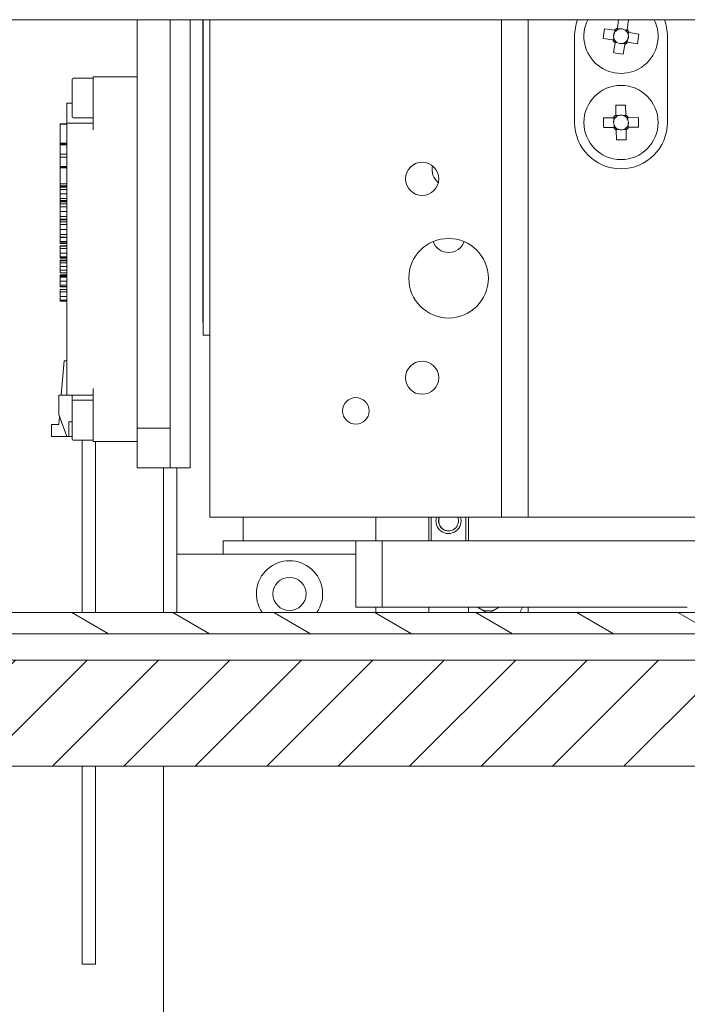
# Model space of a CAD drawing. Header units: millimetres. Extents: x 41 to 1655, y -379 to 1151.
# Tile 33 of 56: x 780 to 830, y 204 to 278. Entities that reach past the tile are written whole.
import ezdxf

# ---------------------------------------------------------------- set-up
doc = ezdxf.new("R2010")
doc.units = ezdxf.units.MM
doc.header["$LTSCALE"] = 4
doc.layers.add('가시적 모서리(ISO)', color=7, linetype='Continuous', lineweight=18)
doc.layers.add('해치', color=7, linetype='Continuous', lineweight=9, true_color=0xff8040)

msp = doc.modelspace()

# ---------------------------------------------------------------- hatches: boundary and pattern name
at = {"layer": '해치'}
h = msp.add_hatch(dxfattribs=at)
h.set_pattern_fill('ANSI31', color=256, scale=30.48, angle=105.00025, style=0)
h.set_pattern_definition([(150.00025, (0, 0), (-1.904986, -3.299565), [])])
h.paths.add_polyline_path([(920.359, 233.711), (730.359, 233.711), (730.359, 232.111), (920.359, 232.111)])
h = msp.add_hatch(dxfattribs=at)
h.set_pattern_fill('ANSI31', color=256, scale=30.48, style=0)
h.set_pattern_definition([(45, (0, 0), (-2.694077, 2.694077), [])])
h.paths.add_polyline_path([(706.109, 225.411), (707.659, 225.411), (707.659, 230.111), (704.359, 230.111), (700.359, 230.111), (700.359, 222.111), (706.109, 222.111)])
h.paths.add_polyline_path([(718.109, 225.411), (719.659, 225.411), (719.659, 230.111), (711.059, 230.111), (711.059, 225.411), (712.609, 225.411), (712.609, 222.111), (718.109, 222.111)])
h.paths.add_polyline_path([(723.059, 225.411), (724.609, 225.411), (724.609, 222.111), (926.109, 222.111), (926.109, 225.411), (927.659, 225.411), (927.659, 230.111), (923.359, 230.111), (727.359, 230.111), (723.059, 230.111)])
h.paths.add_polyline_path([(938.109, 225.411), (939.659, 225.411), (939.659, 230.111), (931.059, 230.111), (931.059, 225.411), (932.609, 225.411), (932.609, 222.111), (938.109, 222.111)])
h.paths.add_polyline_path([(943.059, 225.411), (944.609, 225.411), (944.609, 222.111), (950.359, 222.111), (950.359, 230.111), (946.359, 230.111), (943.059, 230.111)])

# ---------------------------------------------------------------- linework, layer by layer
at = {"layer": '가시적 모서리(ISO)'}
for p, q in [((897.359, 278.412), (753.359, 278.412)), ((788.859, 247.611), (788.859, 278.412)), ((791.359, 247.611), (791.359, 278.412)), ((792.859, 278.412), (792.859, 244.611)), ((793.829, 278.41), (793.829, 278.412)), ((793.829, 278.41), (793.859, 278.41)), ((793.829, 278.37), (793.829, 278.41)), ((793.829, 278.37), (793.859, 278.37)), ((793.829, 278.33), (793.829, 278.37)), ((793.829, 278.33), (793.859, 278.33)), ((793.829, 278.29), (793.829, 278.33)), ((793.829, 278.29), (793.859, 278.29)), ((793.829, 278.25), (793.829, 278.29)), ((793.829, 278.25), (793.859, 278.25)), ((793.829, 278.21), (793.829, 278.25)), ((793.829, 278.21), (793.859, 278.21)), ((793.829, 278.17), (793.829, 278.21)), ((793.829, 278.17), (793.859, 278.17)), ((793.829, 278.13), (793.829, 278.17)), ((793.829, 278.13), (793.859, 278.13)), ((793.829, 278.09), (793.829, 278.13)), ((793.829, 278.09), (793.859, 278.09)), ((793.829, 278.05), (793.829, 278.09)), ((793.829, 278.05), (793.859, 278.05)), ((793.829, 278.01), (793.829, 278.05)), ((793.829, 278.01), (793.859, 278.01)), ((793.829, 277.97), (793.829, 278.01)), ((793.829, 277.97), (793.859, 277.97)), ((793.829, 277.93), (793.829, 277.97)), ((793.829, 277.93), (793.859, 277.93)), ((793.829, 277.89), (793.829, 277.93)), ((793.829, 277.89), (793.859, 277.89)), ((793.829, 277.85), (793.829, 277.89)), ((793.829, 277.85), (793.859, 277.85)), ((793.829, 277.81), (793.829, 277.85)), ((793.829, 277.81), (793.859, 277.81)), ((793.829, 277.77), (793.829, 277.81)), ((793.829, 277.77), (793.859, 277.77)), ((793.829, 277.73), (793.829, 277.77)), ((793.829, 277.73), (793.859, 277.73)), ((793.829, 277.69), (793.829, 277.73)), ((793.829, 277.69), (793.859, 277.69)), ((793.829, 277.65), (793.829, 277.69)), ((793.859, 254.611), (793.859, 278.412)), ((794.359, 240.912), (794.359, 278.412)), ((816.359, 240.912), (816.359, 278.412)), ((818.359, 278.412), (818.359, 240.912)), ((824.126, 277.731), (824.859, 277.616)), ((825.268, 277.711), (825.076, 277.741)), ((825.082, 277.778), (825.182, 278.412)), ((825.928, 278.395), (825.813, 277.662)), ((793.829, 277.65), (793.859, 277.65)), ((793.829, 277.61), (793.829, 277.65)), ((793.829, 277.61), (793.859, 277.61)), ((793.829, 277.57), (793.829, 277.61)), ((793.829, 277.57), (793.859, 277.57)), ((793.829, 277.53), (793.829, 277.57)), ((793.829, 277.53), (793.859, 277.53)), ((793.829, 277.49), (793.829, 277.53)), ((793.829, 277.49), (793.859, 277.49)), ((793.829, 277.45), (793.829, 277.49)), ((793.829, 277.45), (793.859, 277.45)), ((793.829, 277.41), (793.829, 277.45)), ((793.829, 277.41), (793.859, 277.41)), ((793.829, 277.37), (793.829, 277.41)), ((793.829, 277.37), (793.859, 277.37)), ((793.829, 277.33), (793.829, 277.37)), ((793.829, 277.33), (793.859, 277.33)), ((793.829, 277.29), (793.829, 277.33)), ((793.829, 277.29), (793.859, 277.29)), ((793.829, 277.25), (793.829, 277.29)), ((793.829, 277.25), (793.859, 277.25)), ((793.829, 277.21), (793.829, 277.25)), ((793.829, 277.21), (793.859, 277.21)), ((793.829, 277.17), (793.829, 277.21)), ((793.829, 277.17), (793.859, 277.17)), ((793.829, 277.13), (793.829, 277.17)), ((793.829, 277.13), (793.859, 277.13)), ((793.829, 277.09), (793.829, 277.13)), ((793.829, 277.09), (793.859, 277.09)), ((793.829, 277.05), (793.829, 277.09)), ((793.829, 277.05), (793.859, 277.05)), ((793.829, 277.01), (793.829, 277.05)), ((793.829, 277.01), (793.859, 277.01)), ((793.829, 276.97), (793.829, 277.01)), ((793.829, 276.97), (793.859, 276.97)), ((793.829, 276.93), (793.829, 276.97)), ((821.859, 277.162), (821.859, 270.662)), ((824.744, 276.885), (824.011, 277)), ((824.811, 277.071), (824.78, 276.879)), ((824.896, 277.61), (824.865, 277.418)), ((825.807, 277.626), (825.615, 277.656)), ((825.908, 277.254), (825.938, 277.446)), ((825.975, 277.44), (826.707, 277.324)), ((828.859, 270.662), (828.859, 277.162)), ((793.829, 276.93), (793.859, 276.93)), ((793.829, 276.89), (793.829, 276.93)), ((793.829, 276.89), (793.859, 276.89)), ((793.829, 276.85), (793.829, 276.89)), ((793.829, 276.85), (793.859, 276.85)), ((793.829, 276.81), (793.829, 276.85)), ((793.829, 276.81), (793.859, 276.81)), ((793.829, 276.77), (793.829, 276.81)), ((793.829, 276.77), (793.859, 276.77)), ((793.829, 276.73), (793.829, 276.77)), ((793.829, 276.73), (793.859, 276.73)), ((793.829, 276.69), (793.829, 276.73)), ((793.829, 276.69), (793.859, 276.69)), ((793.829, 276.65), (793.829, 276.69)), ((793.829, 276.65), (793.859, 276.65)), ((793.829, 276.61), (793.829, 276.65)), ((793.829, 276.61), (793.859, 276.61)), ((793.829, 276.57), (793.829, 276.61)), ((793.829, 276.57), (793.859, 276.57)), ((793.829, 276.53), (793.829, 276.57)), ((793.829, 276.53), (793.859, 276.53)), ((793.829, 276.49), (793.829, 276.53)), ((793.829, 276.49), (793.859, 276.49)), ((793.829, 276.45), (793.829, 276.49)), ((793.829, 276.45), (793.859, 276.45)), ((793.829, 276.41), (793.829, 276.45)), ((793.829, 276.41), (793.859, 276.41)), ((793.829, 276.37), (793.829, 276.41)), ((793.829, 276.37), (793.859, 276.37)), ((793.829, 276.33), (793.829, 276.37)), ((793.829, 276.33), (793.859, 276.33)), ((793.829, 276.29), (793.829, 276.33)), ((793.829, 276.29), (793.859, 276.29)), ((793.829, 276.25), (793.829, 276.29)), ((793.829, 276.25), (793.859, 276.25)), ((793.829, 276.21), (793.829, 276.25)), ((793.829, 276.21), (793.859, 276.21)), ((793.829, 276.17), (793.829, 276.21)), ((824.79, 275.929), (824.906, 276.662)), ((824.911, 276.699), (825.103, 276.669)), ((825.451, 276.614), (825.642, 276.584)), ((825.637, 276.547), (825.521, 275.814)), ((825.823, 276.715), (825.853, 276.906)), ((826.592, 276.593), (825.859, 276.709)), ((793.829, 276.17), (793.859, 276.17)), ((793.829, 276.13), (793.829, 276.17)), ((793.829, 276.13), (793.859, 276.13)), ((793.829, 276.09), (793.829, 276.13)), ((793.829, 276.09), (793.859, 276.09)), ((793.829, 276.05), (793.829, 276.09)), ((793.829, 276.05), (793.859, 276.05)), ((793.829, 276.01), (793.829, 276.05)), ((793.829, 276.01), (793.859, 276.01)), ((793.829, 275.97), (793.829, 276.01)), ((793.829, 275.97), (793.859, 275.97)), ((793.829, 275.93), (793.829, 275.97)), ((793.829, 275.93), (793.859, 275.93)), ((793.829, 275.89), (793.829, 275.93)), ((793.829, 275.89), (793.859, 275.89)), ((793.829, 275.85), (793.829, 275.89)), ((793.829, 275.85), (793.859, 275.85)), ((793.829, 275.81), (793.829, 275.85)), ((793.829, 275.81), (793.859, 275.81)), ((793.829, 275.771), (793.829, 275.81)), ((793.829, 275.771), (793.859, 275.771)), ((793.829, 275.731), (793.829, 275.771)), ((793.829, 275.731), (793.859, 275.731)), ((793.829, 275.691), (793.829, 275.731)), ((793.829, 275.691), (793.859, 275.691)), ((793.829, 275.651), (793.829, 275.691)), ((793.829, 275.651), (793.859, 275.651)), ((793.829, 275.611), (793.829, 275.651)), ((793.829, 275.611), (793.859, 275.611)), ((793.829, 275.571), (793.829, 275.611)), ((793.829, 275.571), (793.859, 275.571)), ((793.829, 275.531), (793.829, 275.571)), ((793.829, 275.531), (793.859, 275.531)), ((793.829, 275.491), (793.829, 275.531)), ((793.829, 275.491), (793.859, 275.491)), ((793.829, 275.451), (793.829, 275.491)), ((793.829, 275.451), (793.859, 275.451)), ((793.829, 275.411), (793.829, 275.451)), ((793.829, 275.411), (793.859, 275.411)), ((793.829, 275.371), (793.829, 275.411)), ((793.829, 275.371), (793.859, 275.371)), ((793.829, 275.331), (793.829, 275.371)), ((793.829, 275.331), (793.859, 275.331)), ((793.829, 275.291), (793.829, 275.331)), ((793.829, 275.291), (793.859, 275.291)), ((793.829, 275.251), (793.829, 275.291)), ((793.829, 275.251), (793.859, 275.251)), ((793.829, 275.211), (793.829, 275.251)), ((793.829, 275.211), (793.859, 275.211)), ((793.829, 275.171), (793.829, 275.211)), ((793.829, 275.171), (793.859, 275.171)), ((793.829, 275.131), (793.829, 275.171)), ((793.829, 275.091), (793.829, 275.131)), ((793.829, 275.131), (793.859, 275.131)), ((793.829, 275.091), (793.859, 275.091)), ((793.829, 275.051), (793.829, 275.091)), ((793.829, 275.011), (793.829, 275.051)), ((793.829, 275.051), (793.859, 275.051)), ((793.829, 275.011), (793.859, 275.011)), ((793.829, 274.971), (793.829, 275.011)), ((793.829, 274.931), (793.829, 274.971)), ((793.829, 274.971), (793.859, 274.971)), ((793.829, 274.931), (793.859, 274.931)), ((793.829, 274.891), (793.829, 274.931)), ((793.829, 274.851), (793.829, 274.891)), ((793.829, 274.891), (793.859, 274.891)), ((793.829, 274.851), (793.859, 274.851)), ((793.829, 274.811), (793.829, 274.851)), ((793.829, 274.771), (793.829, 274.811)), ((793.829, 274.811), (793.859, 274.811)), ((793.829, 274.771), (793.859, 274.771)), ((793.829, 274.731), (793.829, 274.771)), ((793.829, 274.691), (793.829, 274.731)), ((793.829, 274.731), (793.859, 274.731)), ((785.559, 274.011), (784.039, 274.011)), ((788.859, 274.111), (785.559, 274.111)), ((785.559, 273.611), (785.559, 274.111)), ((793.829, 274.691), (793.859, 274.691)), ((793.829, 274.651), (793.829, 274.691)), ((793.829, 274.611), (793.829, 274.651)), ((793.829, 274.651), (793.859, 274.651)), ((793.829, 274.611), (793.859, 274.611)), ((793.829, 274.571), (793.829, 274.611)), ((793.829, 274.531), (793.829, 274.571)), ((793.829, 274.571), (793.859, 274.571)), ((793.829, 274.531), (793.859, 274.531)), ((793.829, 274.491), (793.829, 274.531)), ((793.829, 274.451), (793.829, 274.491)), ((793.829, 274.491), (793.859, 274.491)), ((793.829, 274.451), (793.859, 274.451)), ((793.829, 274.411), (793.829, 274.451)), ((793.829, 274.371), (793.829, 274.411)), ((793.829, 274.411), (793.859, 274.411)), ((793.829, 274.371), (793.859, 274.371)), ((793.829, 274.331), (793.829, 274.371)), ((793.829, 274.291), (793.829, 274.331)), ((793.829, 274.331), (793.859, 274.331)), ((793.829, 274.291), (793.859, 274.291)), ((793.829, 274.251), (793.829, 274.291)), ((793.829, 274.211), (793.829, 274.251)), ((793.829, 274.251), (793.859, 274.251)), ((793.829, 274.211), (793.859, 274.211)), ((793.829, 274.171), (793.829, 274.211)), ((793.829, 274.131), (793.829, 274.171)), ((793.829, 274.171), (793.859, 274.171)), ((793.829, 274.131), (793.859, 274.131)), ((793.829, 274.091), (793.829, 274.131)), ((793.829, 274.051), (793.829, 274.091)), ((793.829, 274.091), (793.859, 274.091)), ((793.829, 274.051), (793.859, 274.051)), ((793.829, 274.011), (793.829, 274.051)), ((793.829, 273.971), (793.829, 274.011)), ((793.829, 274.011), (793.859, 274.011)), ((793.829, 273.971), (793.859, 273.971)), ((793.829, 273.931), (793.829, 273.971)), ((783.959, 273.931), (783.959, 271.091)), ((785.559, 270.111), (785.559, 273.611)), ((793.829, 273.891), (793.829, 273.931)), ((793.829, 273.931), (793.859, 273.931)), ((793.829, 273.891), (793.859, 273.891)), ((793.829, 273.851), (793.829, 273.891)), ((793.829, 273.811), (793.829, 273.851)), ((793.829, 273.851), (793.859, 273.851)), ((793.829, 273.811), (793.859, 273.811)), ((793.829, 273.771), (793.829, 273.811)), ((793.829, 273.731), (793.829, 273.771)), ((793.829, 273.771), (793.859, 273.771)), ((793.829, 273.731), (793.859, 273.731)), ((793.829, 273.691), (793.829, 273.731)), ((793.829, 273.651), (793.829, 273.691)), ((793.829, 273.691), (793.859, 273.691)), ((793.829, 273.651), (793.859, 273.651)), ((793.829, 273.611), (793.829, 273.651)), ((793.829, 273.571), (793.829, 273.611)), ((793.829, 273.611), (793.859, 273.611)), ((793.829, 273.571), (793.859, 273.571)), ((793.829, 273.531), (793.829, 273.571)), ((793.829, 273.491), (793.829, 273.531)), ((793.829, 273.531), (793.859, 273.531)), ((793.829, 273.491), (793.859, 273.491)), ((793.829, 273.451), (793.829, 273.491)), ((793.829, 273.411), (793.829, 273.451)), ((793.829, 273.451), (793.859, 273.451)), ((793.829, 273.411), (793.859, 273.411)), ((793.829, 273.371), (793.829, 273.411)), ((793.829, 273.331), (793.829, 273.371)), ((793.829, 273.371), (793.859, 273.371)), ((793.829, 273.331), (793.859, 273.331)), ((793.829, 273.291), (793.829, 273.331)), ((793.829, 273.251), (793.829, 273.291)), ((793.829, 273.291), (793.859, 273.291)), ((793.829, 273.251), (793.859, 273.251)), ((793.829, 273.211), (793.829, 273.251)), ((793.829, 273.171), (793.829, 273.211)), ((793.829, 273.211), (793.859, 273.211)), ((793.829, 273.171), (793.859, 273.171)), ((793.829, 273.131), (793.829, 273.171)), ((793.829, 273.131), (793.859, 273.131)), ((793.829, 273.091), (793.829, 273.131)), ((793.829, 273.091), (793.859, 273.091)), ((793.829, 273.051), (793.829, 273.091)), ((793.829, 273.051), (793.859, 273.051)), ((793.829, 273.011), (793.829, 273.051)), ((793.829, 273.011), (793.859, 273.011)), ((793.829, 272.971), (793.829, 273.011)), ((793.829, 272.971), (793.859, 272.971)), ((793.829, 272.931), (793.829, 272.971)), ((793.829, 272.931), (793.859, 272.931)), ((793.829, 272.891), (793.829, 272.931)), ((793.829, 272.891), (793.859, 272.891)), ((793.829, 272.851), (793.829, 272.891)), ((793.829, 272.851), (793.859, 272.851)), ((793.829, 272.811), (793.829, 272.851)), ((793.829, 272.811), (793.859, 272.811)), ((793.829, 272.771), (793.829, 272.811)), ((793.829, 272.771), (793.859, 272.771)), ((793.829, 272.731), (793.829, 272.771)), ((793.829, 272.731), (793.859, 272.731)), ((793.829, 272.691), (793.829, 272.731)), ((793.829, 272.691), (793.859, 272.691)), ((793.829, 272.651), (793.829, 272.691)), ((793.829, 272.651), (793.859, 272.651)), ((793.829, 272.611), (793.829, 272.651)), ((793.829, 272.611), (793.859, 272.611)), ((793.829, 272.571), (793.829, 272.611)), ((793.829, 272.571), (793.859, 272.571)), ((793.829, 272.531), (793.829, 272.571)), ((793.829, 272.531), (793.859, 272.531)), ((793.829, 272.491), (793.829, 272.531)), ((793.829, 272.491), (793.859, 272.491)), ((793.829, 272.371), (793.829, 272.491)), ((783.559, 271.611), (783.559, 272.111)), ((783.959, 272.111), (783.559, 272.111)), ((793.829, 272.371), (793.859, 272.371)), ((793.829, 272.331), (793.829, 272.371)), ((793.829, 272.331), (793.859, 272.331)), ((793.829, 272.291), (793.829, 272.331)), ((793.829, 272.291), (793.859, 272.291)), ((793.829, 272.251), (793.829, 272.291)), ((793.829, 272.251), (793.859, 272.251)), ((793.829, 272.231), (793.829, 272.251)), ((793.829, 272.231), (793.859, 272.231)), ((793.829, 272.031), (793.829, 272.231)), ((793.829, 272.011), (793.829, 272.031)), ((793.829, 272.031), (793.859, 272.031)), ((793.829, 272.011), (793.859, 272.011)), ((793.829, 271.971), (793.829, 272.011)), ((793.829, 271.971), (793.859, 271.971)), ((793.829, 271.931), (793.829, 271.971)), ((793.829, 271.931), (793.859, 271.931)), ((793.829, 271.891), (793.829, 271.931)), ((793.829, 271.891), (793.859, 271.891)), ((793.829, 271.771), (793.829, 271.891)), ((793.829, 271.771), (793.859, 271.771)), ((793.829, 271.731), (793.829, 271.771)), ((824.98, 271.221), (824.968, 271.962)), ((825.708, 271.974), (825.72, 271.233)), ((783.559, 271.611), (783.559, 271.111)), ((783.559, 271.111), (783.559, 270.611)), ((785.559, 271.011), (784.039, 271.011)), ((793.829, 271.731), (793.859, 271.731)), ((793.829, 271.691), (793.829, 271.731)), ((793.829, 271.691), (793.859, 271.691)), ((793.829, 271.651), (793.829, 271.691)), ((793.829, 271.651), (793.859, 271.651)), ((793.829, 271.611), (793.829, 271.651)), ((793.829, 271.611), (793.859, 271.611)), ((793.829, 271.571), (793.829, 271.611)), ((793.829, 271.571), (793.859, 271.571)), ((793.829, 271.531), (793.829, 271.571)), ((793.829, 271.531), (793.859, 271.531)), ((793.829, 271.491), (793.829, 271.531)), ((793.829, 271.491), (793.859, 271.491)), ((793.829, 271.451), (793.829, 271.491)), ((793.829, 271.451), (793.859, 271.451)), ((793.829, 271.411), (793.829, 271.451)), ((793.829, 271.411), (793.859, 271.411)), ((793.829, 271.371), (793.829, 271.411)), ((793.829, 271.371), (793.859, 271.371)), ((793.829, 271.331), (793.829, 271.371)), ((793.829, 271.331), (793.859, 271.331)), ((793.829, 271.291), (793.829, 271.331)), ((793.829, 271.291), (793.859, 271.291)), ((793.829, 271.251), (793.829, 271.291)), ((793.829, 271.251), (793.859, 271.251)), ((793.829, 271.211), (793.829, 271.251)), ((793.829, 271.211), (793.859, 271.211)), ((793.829, 271.171), (793.829, 271.211)), ((793.829, 271.171), (793.859, 271.171)), ((793.829, 271.131), (793.829, 271.171)), ((793.829, 271.131), (793.859, 271.131)), ((793.829, 271.091), (793.829, 271.131)), ((793.829, 271.091), (793.859, 271.091)), ((793.829, 271.051), (793.829, 271.091)), ((793.829, 271.051), (793.859, 271.051)), ((793.829, 271.011), (793.829, 271.051)), ((793.829, 271.011), (793.859, 271.011)), ((793.829, 270.971), (793.829, 271.011)), ((824.047, 271.011), (824.788, 271.023)), ((824.826, 271.024), (824.829, 270.829)), ((825.175, 271.187), (824.981, 271.184)), ((825.721, 271.196), (825.526, 271.192)), ((825.884, 270.846), (825.881, 271.041)), ((825.918, 271.041), (826.659, 271.053)), ((783.059, 270.549), (783.059, 270.537)), ((783.059, 270.549), (783.559, 270.549)), ((783.059, 270.537), (783.059, 269.094)), ((783.059, 270.537), (783.559, 270.537)), ((783.559, 270.111), (783.559, 270.611)), ((785.559, 270.611), (783.559, 270.611)), ((793.829, 270.971), (793.859, 270.971)), ((793.829, 270.931), (793.829, 270.971)), ((793.829, 270.931), (793.859, 270.931)), ((793.829, 270.891), (793.829, 270.931)), ((793.829, 270.891), (793.859, 270.891)), ((793.829, 270.851), (793.829, 270.891)), ((793.829, 270.851), (793.859, 270.851)), ((793.829, 270.811), (793.829, 270.851)), ((793.829, 270.811), (793.859, 270.811)), ((793.829, 270.771), (793.829, 270.811)), ((793.829, 270.771), (793.859, 270.771)), ((793.829, 270.731), (793.829, 270.771)), ((793.829, 270.731), (793.859, 270.731)), ((793.829, 270.691), (793.829, 270.731)), ((793.829, 270.691), (793.859, 270.691)), ((793.829, 270.651), (793.829, 270.691)), ((793.829, 270.651), (793.859, 270.651)), ((793.829, 270.611), (793.829, 270.651)), ((793.829, 270.611), (793.859, 270.611)), ((793.829, 270.571), (793.829, 270.611)), ((793.829, 270.571), (793.859, 270.571)), ((793.829, 270.531), (793.829, 270.571)), ((793.829, 270.531), (793.859, 270.531)), ((793.829, 270.491), (793.829, 270.531)), ((793.829, 270.491), (793.859, 270.491)), ((793.829, 270.451), (793.829, 270.491)), ((793.829, 270.451), (793.859, 270.451)), ((793.829, 270.411), (793.829, 270.451)), ((793.829, 270.411), (793.859, 270.411)), ((793.829, 270.371), (793.829, 270.411)), ((793.829, 270.371), (793.859, 270.371)), ((793.829, 270.331), (793.829, 270.371)), ((793.829, 270.331), (793.859, 270.331)), ((793.829, 270.291), (793.829, 270.331)), ((793.829, 270.291), (793.859, 270.291)), ((793.829, 270.251), (793.829, 270.291)), ((824.8, 270.283), (824.059, 270.271)), ((824.835, 270.478), (824.838, 270.284)), ((825.893, 270.301), (825.889, 270.495)), ((826.671, 270.313), (825.93, 270.301)), ((783.559, 270.111), (783.559, 250.611)), ((793.829, 270.251), (793.859, 270.251)), ((793.829, 270.211), (793.829, 270.251)), ((793.829, 270.211), (793.859, 270.211)), ((793.829, 270.171), (793.829, 270.211)), ((793.829, 270.171), (793.859, 270.171)), ((793.829, 270.131), (793.829, 270.171)), ((793.829, 270.131), (793.859, 270.131)), ((793.829, 270.091), (793.829, 270.131)), ((793.829, 270.091), (793.859, 270.091)), ((793.829, 270.051), (793.829, 270.091)), ((793.829, 270.051), (793.859, 270.051)), ((793.829, 270.011), (793.829, 270.051)), ((793.829, 270.011), (793.859, 270.011)), ((793.829, 269.971), (793.829, 270.011)), ((793.829, 269.971), (793.859, 269.971)), ((793.829, 269.931), (793.829, 269.971)), ((793.829, 269.931), (793.859, 269.931)), ((793.829, 269.891), (793.829, 269.931)), ((793.829, 269.891), (793.859, 269.891)), ((793.829, 269.851), (793.829, 269.891)), ((793.829, 269.851), (793.859, 269.851)), ((793.829, 269.811), (793.829, 269.851)), ((793.829, 269.811), (793.859, 269.811)), ((793.829, 269.771), (793.829, 269.811)), ((793.829, 269.771), (793.859, 269.771)), ((793.829, 269.731), (793.829, 269.771)), ((793.829, 269.731), (793.859, 269.731)), ((793.829, 269.691), (793.829, 269.731)), ((793.829, 269.691), (793.859, 269.691)), ((793.829, 269.651), (793.829, 269.691)), ((793.829, 269.651), (793.859, 269.651)), ((793.829, 269.611), (793.829, 269.651)), ((793.829, 269.611), (793.859, 269.611)), ((793.829, 269.571), (793.829, 269.611)), ((793.829, 269.571), (793.859, 269.571)), ((793.829, 269.531), (793.829, 269.571)), ((793.829, 269.531), (793.859, 269.531)), ((793.829, 269.491), (793.829, 269.531)), ((824.998, 270.129), (825.192, 270.132)), ((825.01, 269.35), (824.998, 270.092)), ((825.543, 270.138), (825.738, 270.141)), ((825.738, 270.104), (825.75, 269.362)), ((783.059, 269.094), (783.059, 269.024)), ((783.059, 269.094), (783.559, 269.094)), ((783.059, 269.024), (783.059, 268.981)), ((783.059, 269.024), (783.559, 269.024)), ((783.059, 268.981), (783.059, 268.265)), ((783.059, 268.981), (783.559, 268.981)), ((793.829, 269.491), (793.859, 269.491)), ((793.829, 269.451), (793.829, 269.491)), ((793.829, 269.451), (793.859, 269.451)), ((793.829, 269.411), (793.829, 269.451)), ((793.829, 269.411), (793.859, 269.411)), ((793.829, 269.371), (793.829, 269.411)), ((793.829, 269.371), (793.859, 269.371)), ((793.829, 269.331), (793.829, 269.371)), ((793.829, 269.331), (793.859, 269.331)), ((793.829, 269.291), (793.829, 269.331)), ((793.829, 269.291), (793.859, 269.291)), ((793.829, 269.251), (793.829, 269.291)), ((793.829, 269.251), (793.859, 269.251)), ((793.829, 269.211), (793.829, 269.251)), ((793.829, 269.211), (793.859, 269.211)), ((793.829, 269.171), (793.829, 269.211)), ((793.829, 269.171), (793.859, 269.171)), ((793.829, 269.131), (793.829, 269.171)), ((793.829, 269.131), (793.859, 269.131)), ((793.829, 269.091), (793.829, 269.131)), ((793.829, 269.091), (793.859, 269.091)), ((793.829, 269.051), (793.829, 269.091)), ((793.829, 269.051), (793.859, 269.051)), ((793.829, 269.011), (793.829, 269.051)), ((793.829, 269.011), (793.859, 269.011)), ((793.829, 268.971), (793.829, 269.011)), ((793.829, 268.971), (793.859, 268.971)), ((793.829, 268.931), (793.829, 268.971)), ((793.829, 268.931), (793.859, 268.931)), ((793.829, 268.891), (793.829, 268.931)), ((793.829, 268.891), (793.859, 268.891)), ((793.829, 268.851), (793.829, 268.891)), ((793.829, 268.851), (793.859, 268.851)), ((793.829, 268.811), (793.829, 268.851)), ((793.829, 268.811), (793.859, 268.811)), ((793.829, 268.771), (793.829, 268.811)), ((783.059, 268.265), (783.059, 268.054)), ((783.059, 268.265), (783.559, 268.265)), ((783.059, 268.054), (783.059, 267.338)), ((783.059, 268.054), (783.559, 268.054)), ((793.829, 268.771), (793.859, 268.771)), ((793.829, 268.731), (793.829, 268.771)), ((793.829, 268.731), (793.859, 268.731)), ((793.829, 268.691), (793.829, 268.731)), ((793.829, 268.691), (793.859, 268.691)), ((793.829, 268.651), (793.829, 268.691)), ((793.829, 268.651), (793.859, 268.651)), ((793.829, 268.611), (793.829, 268.651)), ((793.829, 268.611), (793.859, 268.611)), ((793.829, 268.571), (793.829, 268.611)), ((793.829, 268.571), (793.859, 268.571)), ((793.829, 268.531), (793.829, 268.571)), ((793.829, 268.531), (793.859, 268.531)), ((793.829, 268.491), (793.829, 268.531)), ((793.829, 268.491), (793.859, 268.491)), ((793.829, 268.451), (793.829, 268.491)), ((793.829, 268.451), (793.859, 268.451)), ((793.829, 268.411), (793.829, 268.451)), ((793.829, 268.411), (793.859, 268.411)), ((793.829, 268.371), (793.829, 268.411)), ((793.829, 268.371), (793.859, 268.371)), ((793.829, 268.331), (793.829, 268.371)), ((793.829, 268.331), (793.859, 268.331)), ((793.829, 268.291), (793.829, 268.331)), ((793.829, 268.291), (793.859, 268.291)), ((793.829, 268.251), (793.829, 268.291)), ((793.829, 268.251), (793.859, 268.251)), ((793.829, 268.211), (793.829, 268.251)), ((793.829, 268.211), (793.859, 268.211)), ((793.829, 268.171), (793.829, 268.211)), ((793.829, 268.171), (793.859, 268.171)), ((793.829, 268.131), (793.829, 268.171)), ((793.829, 268.131), (793.859, 268.131)), ((793.829, 268.091), (793.829, 268.131)), ((793.829, 268.091), (793.859, 268.091)), ((793.829, 268.051), (793.829, 268.091)), ((793.829, 268.051), (793.859, 268.051)), ((793.829, 268.011), (793.829, 268.051)), ((783.059, 267.338), (783.059, 267.269)), ((783.059, 267.338), (783.559, 267.338)), ((793.829, 268.011), (793.859, 268.011)), ((793.829, 267.971), (793.829, 268.011)), ((793.829, 267.971), (793.859, 267.971)), ((793.829, 267.931), (793.829, 267.971)), ((793.829, 267.931), (793.859, 267.931)), ((793.829, 267.891), (793.829, 267.931)), ((793.829, 267.891), (793.859, 267.891)), ((793.829, 267.851), (793.829, 267.891)), ((793.829, 267.851), (793.859, 267.851)), ((793.829, 267.811), (793.829, 267.851)), ((793.829, 267.811), (793.859, 267.811)), ((793.829, 267.771), (793.829, 267.811)), ((793.829, 267.771), (793.859, 267.771)), ((793.829, 267.731), (793.829, 267.771)), ((793.829, 267.731), (793.859, 267.731)), ((793.829, 267.691), (793.829, 267.731)), ((793.829, 267.691), (793.859, 267.691)), ((793.829, 267.651), (793.829, 267.691)), ((793.829, 267.651), (793.859, 267.651)), ((793.829, 267.611), (793.829, 267.651)), ((793.829, 267.611), (793.859, 267.611)), ((793.829, 267.571), (793.829, 267.611)), ((793.829, 267.571), (793.859, 267.571)), ((793.829, 267.531), (793.829, 267.571)), ((793.829, 267.531), (793.859, 267.531)), ((793.829, 267.491), (793.829, 267.531)), ((793.829, 267.491), (793.859, 267.491)), ((793.829, 267.451), (793.829, 267.491)), ((793.829, 267.451), (793.859, 267.451)), ((793.829, 267.411), (793.829, 267.451)), ((793.829, 267.411), (793.859, 267.411)), ((793.829, 267.371), (793.829, 267.411)), ((793.829, 267.371), (793.859, 267.371)), ((793.829, 267.331), (793.829, 267.371)), ((793.829, 267.331), (793.859, 267.331)), ((793.829, 267.291), (793.829, 267.331)), ((793.829, 267.291), (793.859, 267.291)), ((793.829, 267.251), (793.829, 267.291)), ((783.059, 267.269), (783.059, 267.241)), ((783.059, 267.269), (783.559, 267.269)), ((783.059, 267.241), (783.059, 266.04)), ((783.059, 267.241), (783.559, 267.241)), ((793.829, 267.251), (793.859, 267.251)), ((793.829, 267.211), (793.829, 267.251)), ((793.829, 267.211), (793.859, 267.211)), ((793.829, 267.171), (793.829, 267.211)), ((793.829, 267.171), (793.859, 267.171)), ((793.829, 267.131), (793.829, 267.171)), ((793.829, 267.131), (793.859, 267.131)), ((793.829, 267.091), (793.829, 267.131)), ((793.829, 267.091), (793.859, 267.091)), ((793.829, 267.051), (793.829, 267.091)), ((793.829, 267.051), (793.859, 267.051)), ((793.829, 267.011), (793.829, 267.051)), ((793.829, 267.011), (793.859, 267.011)), ((793.829, 266.971), (793.829, 267.011)), ((793.829, 266.971), (793.859, 266.971)), ((793.829, 266.931), (793.829, 266.971)), ((793.829, 266.931), (793.859, 266.931)), ((793.829, 266.891), (793.829, 266.931)), ((793.829, 266.891), (793.859, 266.891)), ((793.829, 266.851), (793.829, 266.891)), ((793.829, 266.851), (793.859, 266.851)), ((793.829, 266.811), (793.829, 266.851)), ((793.829, 266.811), (793.859, 266.811)), ((793.829, 266.771), (793.829, 266.811)), ((793.829, 266.771), (793.859, 266.771)), ((793.829, 266.731), (793.829, 266.771)), ((793.829, 266.731), (793.859, 266.731)), ((793.829, 266.691), (793.829, 266.731)), ((793.829, 266.691), (793.859, 266.691)), ((793.829, 266.651), (793.829, 266.691)), ((793.829, 266.651), (793.859, 266.651)), ((793.829, 266.611), (793.829, 266.651)), ((793.829, 266.611), (793.859, 266.611)), ((793.829, 266.571), (793.829, 266.611)), ((793.829, 266.571), (793.859, 266.571)), ((793.829, 266.531), (793.829, 266.571)), ((783.059, 266.04), (783.059, 266.039)), ((783.059, 266.04), (783.559, 266.04)), ((783.059, 266.039), (783.059, 265.874)), ((783.059, 266.039), (783.559, 266.039)), ((783.059, 265.874), (783.059, 265.829)), ((783.059, 265.874), (783.559, 265.874)), ((783.059, 265.829), (783.059, 265.787)), ((783.059, 265.829), (783.559, 265.829)), ((793.829, 266.531), (793.859, 266.531)), ((793.829, 266.491), (793.829, 266.531)), ((793.829, 266.491), (793.859, 266.491)), ((793.829, 266.451), (793.829, 266.491)), ((793.829, 266.451), (793.859, 266.451)), ((793.829, 266.411), (793.829, 266.451)), ((793.829, 266.411), (793.859, 266.411)), ((793.829, 266.371), (793.829, 266.411)), ((793.829, 266.371), (793.859, 266.371)), ((793.829, 266.331), (793.829, 266.371)), ((793.829, 266.331), (793.859, 266.331)), ((793.829, 266.291), (793.829, 266.331)), ((793.829, 266.291), (793.859, 266.291)), ((793.829, 266.251), (793.829, 266.291)), ((793.829, 266.251), (793.859, 266.251)), ((793.829, 266.211), (793.829, 266.251)), ((793.829, 266.211), (793.859, 266.211)), ((793.829, 266.171), (793.829, 266.211)), ((793.829, 266.171), (793.859, 266.171)), ((793.829, 266.131), (793.829, 266.171)), ((793.829, 266.131), (793.859, 266.131)), ((793.829, 266.091), (793.829, 266.131)), ((793.829, 266.091), (793.859, 266.091)), ((793.829, 266.051), (793.829, 266.091)), ((793.829, 266.051), (793.859, 266.051)), ((793.829, 266.011), (793.829, 266.051)), ((793.829, 266.011), (793.859, 266.011)), ((793.829, 265.971), (793.829, 266.011)), ((793.829, 265.971), (793.859, 265.971)), ((793.829, 265.931), (793.829, 265.971)), ((793.829, 265.931), (793.859, 265.931)), ((793.829, 265.891), (793.829, 265.931)), ((793.829, 265.891), (793.859, 265.891)), ((793.829, 265.851), (793.829, 265.891)), ((793.829, 265.851), (793.859, 265.851)), ((793.829, 265.811), (793.829, 265.851)), ((793.829, 265.811), (793.859, 265.811)), ((793.829, 265.771), (793.829, 265.811)), ((783.059, 265.787), (783.059, 265.618)), ((783.059, 265.787), (783.559, 265.787)), ((783.059, 265.618), (783.059, 265.292)), ((783.059, 265.618), (783.559, 265.618)), ((783.059, 265.292), (783.059, 264.923)), ((783.059, 265.292), (783.559, 265.292)), ((793.829, 265.771), (793.859, 265.771)), ((793.829, 265.731), (793.829, 265.771)), ((793.829, 265.731), (793.859, 265.731)), ((793.829, 265.691), (793.829, 265.731)), ((793.829, 265.691), (793.859, 265.691)), ((793.829, 265.651), (793.829, 265.691)), ((793.829, 265.651), (793.859, 265.651)), ((793.829, 265.611), (793.829, 265.651)), ((793.829, 265.611), (793.859, 265.611)), ((793.829, 265.571), (793.829, 265.611)), ((793.829, 265.571), (793.859, 265.571)), ((793.829, 265.531), (793.829, 265.571)), ((793.829, 265.531), (793.859, 265.531)), ((793.829, 265.491), (793.829, 265.531)), ((793.829, 265.491), (793.859, 265.491)), ((793.829, 265.451), (793.829, 265.491)), ((793.829, 265.451), (793.859, 265.451)), ((793.829, 265.411), (793.829, 265.451)), ((793.829, 265.411), (793.859, 265.411)), ((793.829, 265.371), (793.829, 265.411)), ((793.829, 265.371), (793.859, 265.371)), ((793.829, 265.331), (793.829, 265.371)), ((793.829, 265.331), (793.859, 265.331)), ((793.829, 265.291), (793.829, 265.331)), ((793.829, 265.291), (793.859, 265.291)), ((793.829, 265.251), (793.829, 265.291)), ((793.829, 265.251), (793.859, 265.251)), ((793.829, 265.211), (793.829, 265.251)), ((793.829, 265.211), (793.859, 265.211)), ((793.829, 265.171), (793.829, 265.211)), ((793.829, 265.171), (793.859, 265.171)), ((793.829, 265.131), (793.829, 265.171)), ((793.829, 265.131), (793.859, 265.131)), ((793.829, 265.091), (793.829, 265.131)), ((793.829, 265.091), (793.859, 265.091)), ((793.829, 265.051), (793.829, 265.091)), ((783.059, 264.923), (783.059, 264.786)), ((783.059, 264.923), (783.559, 264.923)), ((783.059, 264.786), (783.059, 264.755)), ((783.059, 264.786), (783.559, 264.786)), ((783.059, 264.755), (783.059, 264.687)), ((783.059, 264.755), (783.559, 264.755)), ((783.059, 264.687), (783.059, 264.538)), ((783.059, 264.687), (783.559, 264.687)), ((783.059, 264.538), (783.059, 264.523)), ((783.059, 264.538), (783.559, 264.538)), ((783.059, 264.523), (783.059, 264.312)), ((783.059, 264.523), (783.559, 264.523)), ((793.829, 265.051), (793.859, 265.051)), ((793.829, 265.011), (793.829, 265.051)), ((793.829, 265.011), (793.859, 265.011)), ((793.829, 264.971), (793.829, 265.011)), ((793.829, 264.971), (793.859, 264.971)), ((793.829, 264.931), (793.829, 264.971)), ((793.829, 264.931), (793.859, 264.931)), ((793.829, 264.891), (793.829, 264.931)), ((793.829, 264.891), (793.859, 264.891)), ((793.829, 264.851), (793.829, 264.891)), ((793.829, 264.851), (793.859, 264.851)), ((793.829, 264.811), (793.829, 264.851)), ((793.829, 264.811), (793.859, 264.811)), ((793.829, 264.771), (793.829, 264.811)), ((793.829, 264.771), (793.859, 264.771)), ((793.829, 264.731), (793.829, 264.771)), ((793.829, 264.731), (793.859, 264.731)), ((793.829, 264.691), (793.829, 264.731)), ((793.829, 264.691), (793.859, 264.691)), ((793.829, 264.651), (793.829, 264.691)), ((793.829, 264.651), (793.859, 264.651)), ((793.829, 264.611), (793.829, 264.651)), ((793.829, 264.611), (793.859, 264.611)), ((793.829, 264.571), (793.829, 264.611)), ((793.829, 264.571), (793.859, 264.571)), ((793.829, 264.531), (793.829, 264.571)), ((793.829, 264.531), (793.859, 264.531)), ((793.829, 264.491), (793.829, 264.531)), ((793.829, 264.491), (793.859, 264.491)), ((793.829, 264.451), (793.829, 264.491)), ((793.829, 264.451), (793.859, 264.451)), ((793.829, 264.411), (793.829, 264.451)), ((793.829, 264.411), (793.859, 264.411)), ((793.829, 264.371), (793.829, 264.411)), ((793.829, 264.371), (793.859, 264.371)), ((793.829, 264.331), (793.829, 264.371)), ((793.829, 264.331), (793.859, 264.331)), ((793.829, 264.291), (793.829, 264.331)), ((783.059, 264.312), (783.059, 263.943)), ((783.059, 264.312), (783.559, 264.312)), ((783.059, 263.943), (783.059, 263.575)), ((783.059, 263.943), (783.559, 263.943)), ((783.059, 263.575), (783.059, 263.364)), ((783.059, 263.575), (783.559, 263.575)), ((793.829, 264.291), (793.859, 264.291)), ((793.829, 264.251), (793.829, 264.291)), ((793.829, 264.251), (793.859, 264.251)), ((793.829, 264.211), (793.829, 264.251)), ((793.829, 264.211), (793.859, 264.211)), ((793.829, 264.171), (793.829, 264.211)), ((793.829, 264.171), (793.859, 264.171)), ((793.829, 264.131), (793.829, 264.171)), ((793.829, 264.131), (793.859, 264.131)), ((793.829, 264.091), (793.829, 264.131)), ((793.829, 264.091), (793.859, 264.091)), ((793.829, 264.051), (793.829, 264.091)), ((793.829, 264.051), (793.859, 264.051)), ((793.829, 264.011), (793.829, 264.051)), ((793.829, 264.011), (793.859, 264.011)), ((793.829, 263.971), (793.829, 264.011)), ((793.829, 263.971), (793.859, 263.971)), ((793.829, 263.931), (793.829, 263.971)), ((793.829, 263.931), (793.859, 263.931)), ((793.829, 263.891), (793.829, 263.931)), ((793.829, 263.891), (793.859, 263.891)), ((793.829, 263.851), (793.829, 263.891)), ((793.829, 263.851), (793.859, 263.851)), ((793.829, 263.811), (793.829, 263.851)), ((793.829, 263.811), (793.859, 263.811)), ((793.829, 263.771), (793.829, 263.811)), ((793.829, 263.771), (793.859, 263.771)), ((793.829, 263.731), (793.829, 263.771)), ((793.829, 263.731), (793.859, 263.731)), ((793.829, 263.691), (793.829, 263.731)), ((793.829, 263.691), (793.859, 263.691)), ((793.829, 263.651), (793.829, 263.691)), ((793.829, 263.651), (793.859, 263.651)), ((793.829, 263.611), (793.829, 263.651)), ((793.829, 263.611), (793.859, 263.611)), ((793.829, 263.571), (793.829, 263.611)), ((783.059, 263.364), (783.059, 263.332)), ((783.059, 263.364), (783.559, 263.364)), ((783.059, 263.332), (783.059, 263.174)), ((783.059, 263.332), (783.559, 263.332)), ((783.059, 263.174), (783.059, 262.964)), ((783.059, 263.174), (783.559, 263.174)), ((783.059, 262.964), (783.059, 262.595)), ((783.059, 262.964), (783.559, 262.964)), ((793.829, 263.571), (793.859, 263.571)), ((793.829, 263.531), (793.829, 263.571)), ((793.829, 263.531), (793.859, 263.531)), ((793.829, 263.491), (793.829, 263.531)), ((793.829, 263.491), (793.859, 263.491)), ((793.829, 263.451), (793.829, 263.491)), ((793.829, 263.451), (793.859, 263.451)), ((793.829, 263.411), (793.829, 263.451)), ((793.829, 263.411), (793.859, 263.411)), ((793.829, 263.371), (793.829, 263.411)), ((793.829, 263.371), (793.859, 263.371)), ((793.829, 263.331), (793.829, 263.371)), ((793.829, 263.331), (793.859, 263.331)), ((793.829, 263.291), (793.829, 263.331)), ((793.829, 263.291), (793.859, 263.291)), ((793.829, 263.251), (793.829, 263.291)), ((793.829, 263.251), (793.859, 263.251)), ((793.829, 263.211), (793.829, 263.251)), ((793.829, 263.211), (793.859, 263.211)), ((793.829, 263.171), (793.829, 263.211)), ((793.829, 263.171), (793.859, 263.171)), ((793.829, 263.131), (793.829, 263.171)), ((793.829, 263.131), (793.859, 263.131)), ((793.829, 263.091), (793.829, 263.131)), ((793.829, 263.091), (793.859, 263.091)), ((793.829, 263.051), (793.829, 263.091)), ((793.829, 263.051), (793.859, 263.051)), ((793.829, 263.011), (793.829, 263.051)), ((793.829, 263.011), (793.859, 263.011)), ((793.829, 262.971), (793.829, 263.011)), ((793.829, 262.971), (793.859, 262.971)), ((793.829, 262.931), (793.829, 262.971)), ((793.829, 262.931), (793.859, 262.931)), ((793.829, 262.891), (793.829, 262.931)), ((793.829, 262.891), (793.859, 262.891)), ((793.829, 262.851), (793.829, 262.891)), ((793.829, 262.851), (793.859, 262.851)), ((793.829, 262.811), (793.829, 262.851)), ((783.059, 262.595), (783.059, 262.226)), ((783.059, 262.595), (783.559, 262.595)), ((783.059, 262.226), (783.059, 262.015)), ((783.059, 262.226), (783.559, 262.226)), ((793.829, 262.771), (793.829, 262.811)), ((793.829, 262.811), (793.859, 262.811)), ((793.829, 262.771), (793.859, 262.771)), ((793.829, 262.731), (793.829, 262.771)), ((793.829, 262.691), (793.829, 262.731)), ((793.829, 262.731), (793.859, 262.731)), ((793.829, 262.691), (793.859, 262.691)), ((793.829, 262.651), (793.829, 262.691)), ((793.829, 262.611), (793.829, 262.651)), ((793.829, 262.651), (793.859, 262.651)), ((793.829, 262.611), (793.859, 262.611)), ((793.829, 262.571), (793.829, 262.611)), ((793.829, 262.531), (793.829, 262.571)), ((793.829, 262.571), (793.859, 262.571)), ((793.829, 262.531), (793.859, 262.531)), ((793.829, 262.491), (793.829, 262.531)), ((793.829, 262.451), (793.829, 262.491)), ((793.829, 262.491), (793.859, 262.491)), ((793.829, 262.451), (793.859, 262.451)), ((793.829, 262.411), (793.829, 262.451)), ((793.829, 262.371), (793.829, 262.411)), ((793.829, 262.411), (793.859, 262.411)), ((793.829, 262.371), (793.859, 262.371)), ((793.829, 262.331), (793.829, 262.371)), ((793.829, 262.291), (793.829, 262.331)), ((793.829, 262.331), (793.859, 262.331)), ((793.829, 262.291), (793.859, 262.291)), ((793.829, 262.251), (793.829, 262.291)), ((793.829, 262.211), (793.829, 262.251)), ((793.829, 262.251), (793.859, 262.251)), ((793.829, 262.211), (793.859, 262.211)), ((793.829, 262.171), (793.829, 262.211)), ((793.829, 255.611), (793.829, 262.171)), ((793.829, 262.171), (793.859, 262.171)), ((783.059, 262.015), (783.059, 261.998)), ((783.059, 262.015), (783.559, 262.015)), ((783.059, 261.998), (783.059, 261.682)), ((783.059, 261.998), (783.559, 261.998)), ((783.059, 261.682), (783.059, 261.594)), ((783.059, 261.682), (783.559, 261.682)), ((783.059, 261.594), (783.059, 261.524)), ((783.059, 261.594), (783.559, 261.594)), ((783.059, 261.524), (783.559, 261.524)), ((783.059, 261.355), (783.059, 261.334)), ((783.059, 261.355), (783.559, 261.355)), ((783.059, 261.334), (783.059, 261.147)), ((783.059, 261.334), (783.559, 261.334)), ((783.059, 261.147), (783.059, 260.814)), ((783.059, 261.147), (783.559, 261.147)), ((783.059, 260.814), (783.059, 260.533)), ((783.059, 260.814), (783.559, 260.814)), ((783.059, 260.533), (783.059, 260.463)), ((783.059, 260.533), (783.559, 260.533)), ((783.059, 260.463), (783.059, 260.442)), ((783.059, 260.463), (783.559, 260.463)), ((783.059, 260.442), (783.559, 260.442)), ((783.059, 260.27), (783.059, 260.217)), ((783.059, 260.27), (783.559, 260.27)), ((783.059, 260.217), (783.059, 260.076)), ((783.059, 260.217), (783.559, 260.217)), ((783.059, 260.076), (783.059, 259.804)), ((783.059, 260.076), (783.559, 260.076)), ((783.059, 259.804), (783.059, 259.517)), ((783.559, 259.804), (783.059, 259.804)), ((783.059, 259.517), (783.059, 259.33)), ((783.059, 259.517), (783.559, 259.517)), ((783.059, 259.33), (783.559, 259.33)), ((783.059, 259.17), (783.059, 259.126)), ((783.059, 259.17), (783.559, 259.17)), ((783.059, 259.126), (783.059, 259.102)), ((783.059, 259.126), (783.559, 259.126)), ((783.059, 259.102), (783.059, 259.075)), ((783.059, 259.102), (783.559, 259.102)), ((783.059, 259.075), (783.059, 258.996)), ((783.059, 259.075), (783.559, 259.075)), ((783.059, 258.996), (783.059, 258.698)), ((783.059, 258.996), (783.559, 258.996)), ((783.059, 258.698), (783.059, 258.391)), ((783.059, 258.698), (783.559, 258.698)), ((783.059, 258.391), (783.059, 258.303)), ((783.059, 258.391), (783.559, 258.391)), ((783.059, 258.303), (783.059, 258.277)), ((783.059, 258.303), (783.559, 258.303)), ((783.059, 258.277), (783.059, 258.257)), ((783.059, 258.277), (783.559, 258.277)), ((783.059, 258.257), (783.559, 258.257)), ((783.059, 258.067), (783.059, 257.88)), ((783.059, 258.067), (783.559, 258.067)), ((783.059, 257.88), (783.059, 257.547)), ((783.059, 257.88), (783.559, 257.88)), ((783.059, 257.547), (783.059, 257.266)), ((783.059, 257.547), (783.559, 257.547)), ((783.059, 257.266), (783.059, 257.195)), ((783.059, 257.266), (783.559, 257.266)), ((783.059, 257.195), (783.559, 257.195)), ((793.829, 255.611), (793.859, 255.611)), ((794.359, 254.611), (793.859, 254.611)), ((783.143, 250.094), (783.359, 252.694)), ((783.559, 252.694), (783.359, 252.694)), ((783.559, 250.111), (783.559, 250.611)), ((785.559, 247.111), (785.559, 250.611)), ((783.959, 250.094), (782.959, 250.094)), ((782.959, 250.094), (782.959, 248.644)), ((783.559, 250.111), (785.559, 250.111)), ((783.709, 250.094), (783.709, 250.111)), ((783.959, 250.111), (783.959, 249.631)), ((783.959, 249.631), (783.959, 246.791)), ((785.559, 249.711), (784.039, 249.711)), ((782.959, 248.644), (783.56, 246.994)), ((782.959, 247.888), (783.01, 248.503)), ((783.959, 248.094), (783.709, 248.094)), ((783.709, 248.094), (783.709, 246.994)), ((782.959, 247.888), (782.409, 247.888)), ((782.409, 247.888), (782.409, 246.994)), ((788.859, 247.611), (791.359, 247.611)), ((788.859, 247.111), (788.859, 247.611)), ((791.359, 247.611), (791.359, 244.611)), ((783.56, 246.994), (782.409, 246.994)), ((783.56, 246.994), (783.709, 246.994)), ((783.709, 246.994), (783.959, 246.994)), ((785.559, 246.711), (784.039, 246.711)), ((784.734, 233.711), (784.734, 246.711)), ((785.559, 246.611), (785.559, 247.111)), ((785.559, 246.611), (788.859, 246.611)), ((785.734, 233.711), (785.734, 246.611)), ((788.859, 246.611), (788.859, 247.111)), ((788.859, 244.611), (788.859, 246.611)), ((791.359, 244.611), (788.859, 244.611)), ((790.859, 233.711), (790.859, 244.611)), ((791.359, 244.611), (792.859, 244.611)), ((791.859, 244.611), (791.859, 238.111)), ((816.359, 240.912), (794.359, 240.912)), ((796.859, 240.912), (796.859, 239.111)), ((806.859, 240.912), (806.859, 239.111)), ((810.859, 239.111), (810.859, 240.912)), ((811.048, 239.111), (811.048, 240.912)), ((813.646, 240.912), (813.646, 239.111)), ((813.859, 239.111), (813.859, 240.912)), ((818.359, 240.912), (816.359, 240.912)), ((818.359, 240.912), (832.359, 240.912)), ((805.359, 239.111), (795.359, 239.111)), ((795.359, 238.111), (795.359, 239.111)), ((805.359, 234.111), (805.359, 239.111)), ((805.359, 239.111), (807.359, 239.111)), ((843.359, 239.111), (807.359, 239.111)), ((807.359, 239.111), (807.359, 234.111)), ((791.859, 238.111), (795.359, 238.111)), ((791.859, 238.111), (791.859, 233.711)), ((805.359, 238.111), (795.359, 238.111)), ((807.359, 234.111), (805.359, 234.111)), ((806.859, 233.711), (806.859, 234.111)), ((830.359, 234.111), (807.359, 234.111)), ((810.859, 233.711), (810.859, 234.111)), ((813.859, 233.711), (813.859, 234.111)), ((815.224, 233.711), (814.531, 234.111)), ((815.494, 233.711), (816.187, 234.111)), ((818.359, 233.711), (818.359, 234.111)), ((920.359, 233.711), (730.359, 233.711)), ((730.359, 232.111), (920.359, 232.111)), ((927.659, 230.111), (723.059, 230.111)), ((724.609, 222.111), (926.109, 222.111)), ((784.734, 207.194), (784.734, 222.111)), ((785.734, 207.194), (785.734, 222.111)), ((790.859, 146.111), (790.859, 222.111)), ((784.734, 207.194), (785.734, 207.194))]:
    msp.add_line(p, q, dxfattribs=at)
for centre, radius in [((825.359, 270.662), 2.8), ((810.359, 266.412), 1.25), ((812.359, 258.912), 3), ((810.359, 251.412), 1.25), ((805.359, 248.912), 1), ((800.359, 235.111), 1.25)]:
    msp.add_circle(centre, radius, dxfattribs=at)
for centre, radius, start, end in [((825.359, 277.162), 3.5, 159.07517, 180), ((825.359, 277.162), 2.8, 153.48523, 26.51477), ((825.359, 277.162), 0.675, 114.26771, 137.80646), ((825.359, 277.162), 0.556, 99.46734, 122.7553), ((825.359, 277.162), 0.556, 62.60684, 99.46734), ((825.359, 277.162), 3.5, 0, 20.92483), ((825.359, 277.162), 0.556, 152.60684, 189.46734), ((825.359, 277.162), 0.556, 189.46734, 212.7553), ((825.359, 277.162), 0.556, 129.31887, 152.60684), ((825.359, 277.162), 0.556, 122.7553, 129.31887), ((825.359, 277.162), 0.556, 39.31887, 62.60684), ((825.359, 277.162), 0.556, 32.7553, 39.31887), ((825.359, 277.162), 0.675, 24.26771, 47.80646), ((825.359, 277.162), 0.556, 9.46734, 32.7553), ((825.359, 277.162), 0.556, 332.60684, 9.46734), ((825.359, 277.162), 0.675, 204.26771, 227.80646), ((825.359, 277.162), 0.556, 212.7553, 219.31887), ((825.359, 277.162), 0.556, 219.31887, 242.60684), ((825.359, 277.162), 0.556, 242.60684, 279.46734), ((825.359, 277.162), 0.556, 279.46734, 302.7553), ((825.359, 277.162), 0.675, 294.26771, 317.80646), ((825.359, 277.162), 0.556, 302.7553, 309.31887), ((825.359, 277.162), 0.556, 309.31887, 332.60684), ((784.039, 273.931), 0.08, 90, 180), ((784.039, 271.091), 0.08, 180, 270), ((825.359, 270.662), 0.675, 124.15505, 147.6938), ((825.359, 270.662), 0.556, 139.20622, 162.49418), ((825.359, 270.662), 0.556, 132.64264, 139.20622), ((825.359, 270.662), 0.556, 109.35468, 132.64264), ((825.359, 270.662), 0.556, 72.49418, 109.35468), ((825.359, 270.662), 0.556, 49.20622, 72.49418), ((825.359, 270.662), 0.675, 34.15505, 57.6938), ((825.359, 270.662), 0.556, 42.64264, 49.20622), ((825.359, 270.662), 0.556, 19.35468, 42.64264), ((825.359, 270.662), 3.5, 180, 0), ((825.359, 270.662), 0.675, 214.15505, 237.6938), ((825.359, 270.662), 0.556, 162.49418, 199.35468), ((825.359, 270.662), 0.556, 199.35468, 222.64264), ((825.359, 270.662), 0.556, 222.64264, 229.20622), ((825.359, 270.662), 0.556, 312.64264, 319.20622), ((825.359, 270.662), 0.675, 304.15505, 327.6938), ((825.359, 270.662), 0.556, 319.20622, 342.49418), ((825.359, 270.662), 0.556, 342.49418, 19.35468), ((825.359, 270.662), 0.556, 229.20622, 252.49418), ((825.359, 270.662), 0.556, 252.49418, 289.35468), ((825.359, 270.662), 0.556, 289.35468, 312.64264), ((812.359, 267.111), 1.25, 167.17938, 231.32292), ((812.359, 262.111), 1.25, 200.44207, 339.55793), ((784.039, 249.631), 0.08, 90, 180), ((784.039, 246.791), 0.08, 180, 270), ((800.359, 235.111), 2.5, 325.9442, 214.0558), ((815.359, 235.111), 1.28, 231.37517, 240), ((815.359, 235.111), 1.28, 240, 300), ((815.359, 235.111), 1.28, 300, 308.62483), ((815.359, 235.111), 2.75, 329.39671, 338.67631)]:
    msp.add_arc(centre, radius, start, end, dxfattribs=at)
for centre, major_axis, ratio, start_param, end_param in [((826.224, 277.026), (0.764, 4.844), 0.446198, 1.495267, 1.646326), ((825.37, 277.23), (-0.077, -0.486), 0.990116, 2.77218, 3.511006), ((825.223, 276.298), (4.844, -0.764), 0.446198, 1.495267, 1.514348), ((825.291, 277.173), (0.486, -0.077), 0.990116, 2.77218, 3.511006), ((825.427, 277.151), (-0.486, 0.077), 0.990116, 2.77218, 3.511006), ((824.495, 277.299), (-0.764, -4.844), 0.446198, 1.495267, 1.646326), ((825.348, 277.094), (0.077, 0.486), 0.990116, 2.77218, 3.511006), ((825.496, 278.027), (-4.844, 0.764), 0.446198, 1.495267, 1.646326), ((825.373, 269.787), (4.903, 0.079), 0.446198, 1.495267, 1.646326), ((826.234, 270.676), (-0.079, 4.903), 0.446198, 1.495267, 1.646326), ((825.358, 270.731), (0.008, -0.492), 0.990116, 2.77218, 3.511006), ((824.484, 270.648), (0.079, -4.903), 0.446198, 1.495267, 1.646326), ((825.29, 270.661), (0.492, 0.008), 0.990116, 2.77218, 3.511006), ((825.428, 270.663), (-0.492, -0.008), 0.990116, 2.77218, 3.511006), ((825.36, 270.593), (-0.008, 0.492), 0.990116, 2.77218, 3.511006), ((825.345, 271.537), (-4.903, -0.079), 0.446198, 1.495267, 1.646326), ((812.347, 240.611), (0, -0.95), 0.999876, 4.38941, 8.176961), ((812.35, 240.611), (0, -0.75), 0.999876, 4.298655, 8.267716), ((812.368, 240.611), (0, -0.75), 0.999876, 4.298655, 6.271616)]:
    msp.add_ellipse(centre, major_axis=major_axis, ratio=ratio, start_param=start_param, end_param=end_param, dxfattribs=at)
for points, weights in [([(825.082, 277.778), (825.069, 277.697), (825.058, 277.63)], [1.01263937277, 1.02259966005, 1.01738098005]), ([(825.007, 277.592), (824.94, 277.603), (824.859, 277.616)], [1.01738098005, 1.02259966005, 1.01263937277]), ([(825.789, 277.515), (825.8, 277.581), (825.813, 277.662)], [1.01738098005, 1.02259966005, 1.01263937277]), ([(825.975, 277.44), (825.894, 277.453), (825.827, 277.463)], [1.01263937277, 1.02259966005, 1.01738098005]), ([(824.744, 276.885), (824.825, 276.872), (824.892, 276.861)], [1.01263937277, 1.02259966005, 1.01738098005]), ([(824.929, 276.81), (824.918, 276.743), (824.906, 276.662)], [1.01738098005, 1.02259966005, 1.01263937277]), ([(825.637, 276.547), (825.649, 276.628), (825.66, 276.695)], [1.01263937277, 1.02259966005, 1.01738098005]), ([(825.711, 276.732), (825.778, 276.722), (825.859, 276.709)], [1.01738098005, 1.02259966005, 1.01263937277]), ([(824.938, 271.025), (824.871, 271.024), (824.788, 271.023)], [1.01738098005, 1.02259966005, 1.01263937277]), ([(824.98, 271.221), (824.981, 271.139), (824.983, 271.071)], [1.01263937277, 1.02259966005, 1.01738098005]), ([(825.722, 271.083), (825.721, 271.151), (825.72, 271.233)], [1.01738098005, 1.02259966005, 1.01263937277]), ([(825.918, 271.041), (825.836, 271.04), (825.768, 271.039)], [1.01263937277, 1.02259966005, 1.01738098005]), ([(824.8, 270.283), (824.883, 270.284), (824.95, 270.286)], [1.01263937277, 1.02259966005, 1.01738098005]), ([(825.78, 270.299), (825.848, 270.3), (825.93, 270.301)], [1.01738098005, 1.02259966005, 1.01263937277]), ([(824.996, 270.241), (824.997, 270.174), (824.998, 270.092)], [1.01738098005, 1.02259966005, 1.01263937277]), ([(825.738, 270.104), (825.737, 270.186), (825.736, 270.253)], [1.01263937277, 1.02259966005, 1.01738098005])]:
    msp.add_rational_spline(points, weights, degree=2, dxfattribs=at)

doc.saveas('drawing.dxf')
